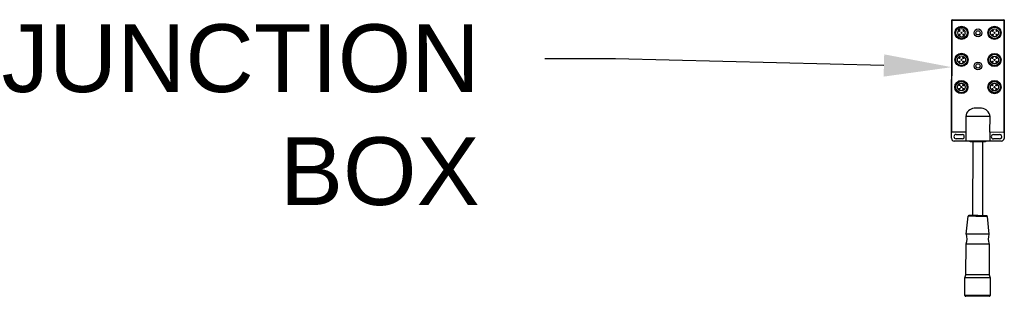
# Model space of a CAD drawing. Header units: inches. Extents: x 170 to 312, y 215 to 248.
# Tile 54 of 256: x 174.266 to 175.628, y 243.782 to 244.164. Entities that reach past the tile are written whole.
import ezdxf
from ezdxf import colors
from ezdxf.entities.mleader import LeaderData, LeaderLine
from ezdxf.math import Vec2, Vec3

# ---------------------------------------------------------------- set-up
doc = ezdxf.new("R2010")
doc.units = ezdxf.units.IN
doc.header["$LTSCALE"] = 0.25
doc.header["$MEASUREMENT"] = 0
doc.layers.add('ANNOTATIONS', color=1, linetype='Continuous')
doc.layers.add('MOTOR LH', color=7, linetype='Continuous')
doc.styles.add('ARIAL', font='arial.ttf', dxfattribs={"height": 0.09375})

msp = doc.modelspace()

# ---------------------------------------------------------------- linework, layer by layer
at = {"layer": 'MOTOR LH'}
for p, q in [((175.55517, 244.00037), (175.55547, 244.16399)), ((175.55569, 244.00927), (175.55598, 244.16347)), ((175.55598, 244.1645), (175.62762, 244.16436)), ((175.55649, 244.16398), (175.62711, 244.16385)), ((175.62762, 244.16334), (175.62734, 244.00914)), ((175.62814, 244.16385), (175.62783, 244.00023)), ((175.57352, 244.14713), (175.57352, 244.14577)), ((175.57429, 244.14713), (175.57352, 244.14713)), ((175.57352, 244.14577), (175.5743, 244.14577)), ((175.59669, 244.04195), (175.58646, 244.04197)), ((175.57475, 244.03073), (175.57471, 244.00873)), ((175.60832, 244.00866), (175.60836, 244.03067)), ((175.57471, 244.00873), (175.55621, 244.00876)), ((175.56149, 244.00568), (175.56985, 244.00567)), ((175.57471, 244.00873), (175.57469, 243.99662)), ((175.60832, 244.00866), (175.60829, 243.99655)), ((175.62682, 244.00863), (175.60832, 244.00866)), ((175.61317, 244.00558), (175.62153, 244.00557)), ((175.57469, 243.99662), (175.55888, 243.99664)), ((175.56984, 243.99969), (175.56148, 243.99971)), ((175.58109, 243.9957), (175.58109, 243.9966)), ((175.58482, 243.89335), (175.58501, 243.99569)), ((175.59797, 243.99567), (175.59778, 243.89332)), ((175.6019, 243.99657), (175.6019, 243.99566)), ((175.62411, 243.99652), (175.60829, 243.99655)), ((175.62152, 243.9996), (175.61316, 243.99961)), ((175.57561, 243.86764), (175.57799, 243.89243)), ((175.6046, 243.89238), (175.60689, 243.86758)), ((175.57515, 243.81149), (175.57523, 243.85414)), ((175.60723, 243.85408), (175.60715, 243.81143)), ((175.5737, 243.78283), (175.57374, 243.80753)), ((175.57374, 243.80753), (175.57515, 243.81149)), ((175.60715, 243.81143), (175.60854, 243.80747)), ((175.60854, 243.80747), (175.60849, 243.78277))]:
    msp.add_line(p, q, dxfattribs=at)
at = {"layer": 'MOTOR LH', "flags": 128}
for points in [[(175.60836, 244.03067), (175.6081, 244.03067), (175.60734, 244.03067), (175.60611, 244.03067), (175.60443, 244.03068), (175.60236, 244.03068), (175.59996, 244.03068), (175.5973, 244.03069), (175.59447, 244.03069), (175.59156, 244.0307), (175.58864, 244.0307), (175.58581, 244.03071), (175.58315, 244.03071), (175.58076, 244.03072), (175.57868, 244.03072), (175.577, 244.03073), (175.57577, 244.03073), (175.57501, 244.03073), (175.57475, 244.03073)], [(175.60829, 243.99655), (175.60804, 243.99655), (175.60728, 243.99655), (175.60604, 243.99656), (175.60436, 243.99656), (175.60229, 243.99656), (175.59989, 243.99657), (175.59724, 243.99657), (175.59441, 243.99658), (175.59149, 243.99658), (175.58857, 243.99659), (175.58575, 243.99659), (175.58309, 243.9966), (175.58069, 243.9966), (175.57862, 243.99661), (175.57694, 243.99661), (175.5757, 243.99661), (175.57495, 243.99661), (175.57469, 243.99662)], [(175.59149, 243.99568), (175.58925, 243.99568), (175.58712, 243.99569), (175.58519, 243.99569), (175.58356, 243.9957), (175.5823, 243.9957), (175.58146, 243.9957), (175.5811, 243.9957), (175.58109, 243.9957)], [(175.6019, 243.99566), (175.60188, 243.99566), (175.60152, 243.99566), (175.60068, 243.99566), (175.59942, 243.99567), (175.59779, 243.99567), (175.59586, 243.99567), (175.59373, 243.99568), (175.59149, 243.99568)], [(175.5913, 243.89241), (175.58878, 243.89241), (175.58635, 243.89242), (175.58411, 243.89242), (175.58212, 243.89242), (175.58046, 243.89243), (175.5792, 243.89243), (175.57837, 243.89243), (175.57801, 243.89243), (175.57799, 243.89243)], [(175.5913, 243.89334), (175.5889, 243.89334), (175.5866, 243.89334), (175.58448, 243.89335), (175.58261, 243.89335), (175.58109, 243.89335), (175.57995, 243.89336), (175.57925, 243.89336), (175.57902, 243.89336)], [(175.60359, 243.89331), (175.60335, 243.89331), (175.60265, 243.89331), (175.60152, 243.89332), (175.59999, 243.89332), (175.59813, 243.89332), (175.596, 243.89333), (175.5937, 243.89333), (175.5913, 243.89334)], [(175.6046, 243.89238), (175.60459, 243.89238), (175.60423, 243.89238), (175.6034, 243.89239), (175.60214, 243.89239), (175.60048, 243.89239), (175.59849, 243.89239), (175.59624, 243.8924), (175.59382, 243.8924), (175.5913, 243.89241)], [(175.59125, 243.86761), (175.58854, 243.86762), (175.5859, 243.86762), (175.58343, 243.86763), (175.5812, 243.86763), (175.57927, 243.86763), (175.57771, 243.86764), (175.57656, 243.86764), (175.57585, 243.86764), (175.57561, 243.86764)], [(175.60689, 243.86758), (175.60665, 243.86758), (175.60595, 243.86759), (175.6048, 243.86759), (175.60323, 243.86759), (175.60131, 243.86759), (175.59907, 243.8676), (175.5966, 243.8676), (175.59397, 243.86761), (175.59125, 243.86761)], [(175.59123, 243.85411), (175.58845, 243.85411), (175.58576, 243.85412), (175.58323, 243.85412), (175.58094, 243.85413), (175.57897, 243.85413), (175.57737, 243.85413), (175.57619, 243.85413), (175.57547, 243.85414), (175.57523, 243.85414)], [(175.60723, 243.85408), (175.60698, 243.85408), (175.60626, 243.85408), (175.60508, 243.85408), (175.60348, 243.85408), (175.60151, 243.85409), (175.59923, 243.85409), (175.5967, 243.8541), (175.59401, 243.8541), (175.59123, 243.85411)], [(175.59114, 243.8075), (175.58828, 243.80751), (175.58549, 243.80751), (175.58286, 243.80752), (175.58046, 243.80752), (175.57834, 243.80753), (175.57658, 243.80753), (175.57521, 243.80753), (175.57428, 243.80753), (175.5738, 243.80753), (175.57374, 243.80753)], [(175.59393, 243.81146), (175.58837, 243.81147), (175.58568, 243.81147), (175.58315, 243.81148), (175.58087, 243.81148), (175.57889, 243.81149), (175.57729, 243.81149), (175.57611, 243.81149), (175.57539, 243.81149), (175.57515, 243.81149)], [(175.60854, 243.80747), (175.60848, 243.80747), (175.60801, 243.80747), (175.60708, 243.80747), (175.60571, 243.80747), (175.60394, 243.80748), (175.60183, 243.80748), (175.59942, 243.80749), (175.59679, 243.80749), (175.59401, 243.8075), (175.59114, 243.8075)], [(175.60715, 243.81143), (175.60691, 243.81143), (175.60618, 243.81143), (175.605, 243.81144), (175.60341, 243.81144), (175.60143, 243.81144), (175.59915, 243.81145), (175.59662, 243.81145), (175.59393, 243.81146)], [(175.5911, 243.7828), (175.58823, 243.78281), (175.58545, 243.78281), (175.58282, 243.78282), (175.58041, 243.78282), (175.5783, 243.78283), (175.57653, 243.78283), (175.57516, 243.78283), (175.57423, 243.78283), (175.57376, 243.78283), (175.5737, 243.78283)], [(175.59386, 243.78177), (175.58833, 243.78178), (175.58564, 243.78179), (175.58311, 243.78179), (175.58081, 243.7818), (175.5788, 243.7818), (175.57715, 243.7818), (175.5759, 243.78181), (175.57509, 243.78181), (175.57473, 243.78181), (175.57472, 243.78181)], [(175.60849, 243.78277), (175.60844, 243.78277), (175.60796, 243.78277), (175.60703, 243.78277), (175.60566, 243.78278), (175.6039, 243.78278), (175.60178, 243.78278), (175.59938, 243.78279), (175.59675, 243.78279), (175.59396, 243.7828), (175.5911, 243.7828)], [(175.60747, 243.78175), (175.60745, 243.78175), (175.6071, 243.78175), (175.60629, 243.78175), (175.60504, 243.78175), (175.60339, 243.78176), (175.60138, 243.78176), (175.59908, 243.78176), (175.59655, 243.78177), (175.59386, 243.78177)]]:
    msp.add_lwpolyline(points, dxfattribs=at)
at = {"layer": 'MOTOR LH'}
for centre, radius in [((175.56891, 244.14639), 0.00913), ((175.61463, 244.14631), 0.00913), ((175.56891, 244.14639), 0.00785), ((175.5662, 244.14368), 0.000853), ((175.56621, 244.14911), 0.000853), ((175.56891, 244.14639), 0.000853), ((175.57162, 244.14367), 0.000853), ((175.57163, 244.1491), 0.000853), ((175.59177, 244.14626), 0.00536), ((175.59177, 244.14626), 0.00292), ((175.61463, 244.14631), 0.00785), ((175.61463, 244.14631), 0.00542), ((175.61191, 244.1436), 0.000853), ((175.61192, 244.14902), 0.000853), ((175.61463, 244.14631), 0.000853), ((175.61733, 244.14359), 0.000853), ((175.61734, 244.14901), 0.000853), ((175.56884, 244.10887), 0.00913), ((175.56884, 244.10887), 0.00785), ((175.56884, 244.10887), 0.00542), ((175.61456, 244.10878), 0.00913), ((175.61456, 244.10878), 0.00785), ((175.61456, 244.10878), 0.00542), ((175.56613, 244.10616), 0.000853), ((175.56614, 244.11158), 0.000853), ((175.56884, 244.10887), 0.000853), ((175.57155, 244.10615), 0.000853), ((175.57156, 244.11157), 0.000853), ((175.59169, 244.10055), 0.00536), ((175.59169, 244.10055), 0.00292), ((175.61184, 244.10607), 0.000853), ((175.61185, 244.1115), 0.000853), ((175.61456, 244.10878), 0.000853), ((175.61726, 244.10606), 0.000853), ((175.61727, 244.11149), 0.000853), ((175.56877, 244.07134), 0.00913), ((175.56877, 244.07134), 0.00785), ((175.56877, 244.07134), 0.00542), ((175.56607, 244.07406), 0.000853), ((175.57149, 244.07405), 0.000853), ((175.61449, 244.07125), 0.00913), ((175.61449, 244.07125), 0.00785), ((175.61449, 244.07125), 0.00542), ((175.61178, 244.07397), 0.000853), ((175.61721, 244.07396), 0.000853), ((175.56606, 244.06863), 0.000853), ((175.56877, 244.07134), 0.000853), ((175.57148, 244.06862), 0.000853), ((175.61177, 244.06855), 0.000853), ((175.61449, 244.07125), 0.000853), ((175.6172, 244.06854), 0.000853)]:
    msp.add_circle(centre, radius, dxfattribs=at)
for centre, radius, start, end in [((175.55598, 244.16399), 0.000512, 89.89381, 179.89381), ((175.55649, 244.16347), 0.000512, 89.89381, 179.89381), ((175.62711, 244.16334), 0.000512, 359.89381, 89.89381), ((175.62762, 244.16385), 0.000512, 359.89381, 89.89381), ((175.56891, 244.14639), 0.00542, 7.82741, 353.37398), ((175.58747, 244.0292), 0.01281, 94.52862, 173.12929), ((175.59565, 244.0292), 0.01279, 6.6018, 85.31553), ((175.55621, 244.00927), 0.000512, 179.89381, 269.89381), ((175.56148, 244.0027), 0.00299, 89.89381, 269.89381), ((175.56984, 244.00268), 0.00299, 269.89381, 89.89381), ((175.61317, 244.0026), 0.00299, 89.89381, 269.89381), ((175.62152, 244.00258), 0.00299, 269.89381, 89.89381), ((175.62682, 244.00914), 0.000512, 269.89381, 359.89381), ((175.55888, 244.00036), 0.00372, 179.89381, 269.89381), ((175.62412, 244.00024), 0.00372, 269.89381, 359.89381), ((175.57901, 243.89233), 0.00102, 89.89381, 174.51711), ((175.60359, 243.89229), 0.00102, 5.27052, 89.89381), ((175.5562, 243.86144), 0.02038, 339.0102, 17.7184), ((175.62629, 243.86131), 0.02038, 162.06923, 200.77742), ((175.57472, 243.78283), 0.00102, 179.89381, 269.89381), ((175.60747, 243.78277), 0.00102, 269.89381, 359.89381)]:
    msp.add_arc(centre, radius, start, end, dxfattribs=at)

# ---------------------------------------------------------------- leaders
at = {"layer": 'ANNOTATIONS'}
ml = msp.add_multileader_mtext('Standard', dxfattribs=at)
ml.set_content('JUNCTION\\PBOX', color=256, style='ARIAL')
ml.set_leader_properties()
ml.build(insert=Vec2(0, 0))
ml.multileader.update_dxf_attribs({"dogleg_length": 0.36, "arrow_head_size": 0.09375})
ctx = ml.context
ctx.base_point, ctx.char_height, ctx.arrow_head_size, ctx.landing_gap_size, ctx.plane_origin = Vec3(174.16463, 244.11043), 0.09375, 0.09375, 0.09, Vec3(175.89447, 243.9479)
ctx.text_align_type = 2
notes = []
notes.append((ctx, [(0, (1, 1, 0), (175.0904, 244.11043), (-1, 0), 0.09796, [(0, [(175.55535, 244.09879)], 0, [])])]))
ctx.mtext.insert, ctx.mtext.alignment, ctx.mtext.flow_direction = Vec3(174.90244, 244.15811), 3, 5
for ctx, leaders in notes:
    for number, flags, end, landing, length, lines in leaders:
        leader = LeaderData()
        leader.index, (leader.has_last_leader_line, leader.has_dogleg_vector, leader.attachment_direction) = number, flags
        leader.last_leader_point, leader.dogleg_vector, leader.dogleg_length = Vec3(end), Vec3(landing), length
        for number, points, colour, breaks in lines:
            line = LeaderLine()
            line.index, line.vertices, line.color, line.breaks = number, Vec3.list(points), colors.encode_raw_color(colour), breaks
            leader.lines.append(line)
        ctx.leaders.append(leader)

doc.saveas('drawing.dxf')
